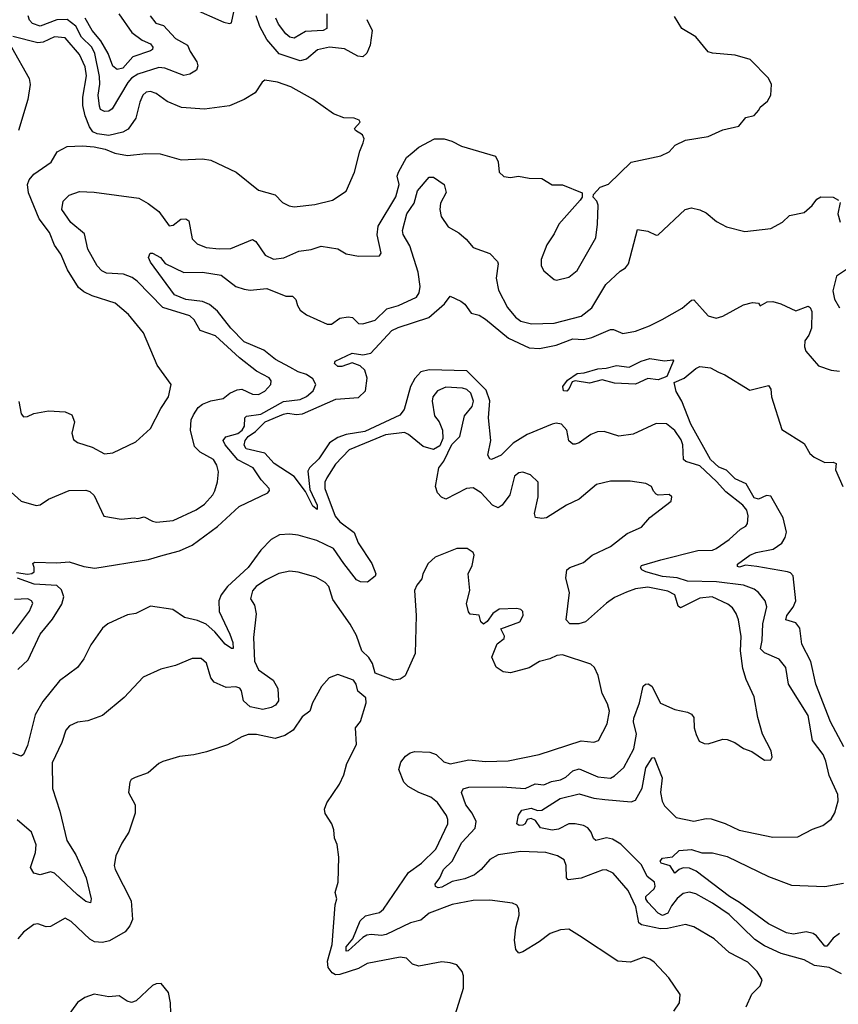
# Model space of a CAD drawing. Extents: x 1493970 to 1595317, y 729910 to 844791.
# Tile 57 of 256: x 1546267 to 1550200, y 762258 to 766987. Entities that reach past the tile are written whole.
import ezdxf

# ---------------------------------------------------------------- set-up
doc = ezdxf.new("R2010")
doc.units = 0

msp = doc.modelspace()

# ---------------------------------------------------------------- linework, layer by layer
at = {"layer": '0CON10XD'}
for points in [[(1547275, 766968.8), (1547285, 766972.5), (1547296.4, 767025), (1547292.3, 767075), (1547278, 767138), (1547280.8, 767205), (1547268.4, 767235), (1547239.5, 767269.5), (1547215, 767283.3), (1547195, 767284.1), (1547066.3, 767256.3), (1546995, 767257.5), (1546966.7, 767245), (1546962.5, 767235), (1546969.2, 767215), (1547039.8, 767149.8), (1547067.1, 767075), (1547095, 767042.9), (1547247.5, 766975), (1547275, 766968.8)], [(1546227, 764717), (1546274.7, 764674.7), (1546346.3, 764653.7), (1546365, 764657.1), (1546405.8, 764684.2), (1546505, 764725.6), (1546585, 764727.3), (1546605, 764720), (1546625, 764701.4), (1546671.7, 764601.7), (1546755, 764588.6), (1546816.7, 764595), (1546835, 764591.9), (1546865, 764599.4), (1546905, 764577.5), (1546923.7, 764573.7), (1547005, 764581.8), (1547115, 764632.1), (1547155, 764660), (1547195, 764704.4), (1547205.3, 764724.7), (1547217.8, 764767.8), (1547221.8, 764815), (1547215, 764848), (1547198.2, 764875), (1547135, 764910), (1547107, 764937), (1547088.5, 765015), (1547091.7, 765065), (1547101.5, 765088.5), (1547123.9, 765125), (1547145, 765140), (1547185, 765156.4), (1547245, 765167.1), (1547277.3, 765192.7), (1547311.2, 765208.8), (1547335, 765212.5), (1547385, 765188.9), (1547415, 765186.5), (1547445, 765203.5), (1547473.1, 765235), (1547475, 765252.5), (1547465, 765267.5), (1547405, 765298.9), (1547322.5, 765362.5), (1547208.5, 765468.5), (1547134, 765494), (1547105.4, 765545), (1547084, 765564), (1546954.7, 765604.7), (1546831.3, 765731.3), (1546808.2, 765748.2), (1546765.2, 765765.2), (1546685, 765769.6), (1546661.1, 765781.1), (1546639.4, 765805), (1546594.3, 765885), (1546578, 765958), (1546512.4, 766012.4), (1546469.4, 766075), (1546475.8, 766115), (1546505, 766144.2), (1546555, 766161.5), (1546625, 766158.5), (1546839.2, 766129.2), (1546884.2, 766104.2), (1546935.3, 766065.3), (1546985, 765997.1), (1547005, 766000.9), (1547040.9, 766029.1), (1547065, 766031.1), (1547080.4, 766020.4), (1547096.2, 765935), (1547120.3, 765910.3), (1547163, 765893), (1547225, 765886), (1547281.5, 765888.5), (1547385, 765931.1), (1547402.4, 765922.4), (1547445.9, 765855.9), (1547486.4, 765836.4), (1547536.9, 765843.1), (1547608.8, 765875), (1547667.1, 765882.9), (1547715, 765898.5), (1547795, 765886.9), (1547835, 765862.5), (1547895, 765850.8), (1547996.4, 765853.6), (1548003.3, 765865), (1547984.2, 765954.2), (1547988.9, 765995), (1548073.8, 766136.2), (1548089.8, 766195), (1548081.3, 766235), (1548086.2, 766255), (1548125.4, 766325), (1548152.4, 766347.6), (1548185, 766375.5), (1548260, 766415), (1548306.7, 766415), (1548343.7, 766403.7), (1548389.7, 766379.7), (1548552.3, 766332.3), (1548566.2, 766305), (1548570, 766255), (1548593.6, 766233.6), (1548625, 766228.8), (1548663.9, 766236.1), (1548715, 766226), (1548775, 766224.2), (1548825, 766193.8), (1548875, 766193.3), (1548970, 766155), (1548970, 766135), (1548959.3, 766120.7), (1548857.1, 766005), (1548835, 765958.8), (1548799.2, 765905), (1548772, 765835), (1548772.5, 765805), (1548785, 765780), (1548835, 765739.2), (1548846.1, 765736.1), (1548905, 765750), (1548945, 765782.9), (1549035, 765940), (1549043.3, 766005), (1549046.2, 766096.2), (1549040, 766115), (1549022.5, 766135), (1549023, 766147), (1549055, 766183.3), (1549095, 766197.5), (1549205, 766302.5), (1549347, 766333), (1549386.9, 766353.1), (1549416.7, 766385), (1549465, 766408.1), (1549575, 766426.2), (1549645, 766458), (1549722.5, 766475), (1549755, 766516.7), (1549795, 766527.5), (1549818.3, 766551.7), (1549825, 766567.5), (1549858.8, 766595), (1549876, 766625), (1549878.8, 766675), (1549865, 766706.2), (1549776.4, 766796.4), (1549705, 766816), (1549595, 766826.2), (1549575, 766833.3), (1549515, 766904), (1549448.8, 766945), (1549413, 767003)], [(1546893.6, 767005), (1546920.5, 766970.5), (1546958.6, 766958.6), (1547015, 766897.5), (1547073.5, 766865), (1547085.4, 766835), (1547117.7, 766785), (1547122.3, 766765), (1547116.2, 766745), (1547084.2, 766725), (1547055, 766719.1), (1546965, 766754.8), (1546935, 766757), (1546835, 766724.8), (1546805, 766706.4), (1546786.3, 766685), (1546711.7, 766558.3), (1546695, 766547.3), (1546675, 766546.5), (1546656, 766556), (1546651, 766571), (1546643.9, 766625), (1546652.1, 766677.9), (1546650.3, 766715), (1546627.7, 766825), (1546613.8, 766855), (1546563.8, 766903.8), (1546536.7, 766956.7), (1546495, 766988), (1546445, 766985.7), (1546365, 766956.7), (1546328.4, 766968.4), (1546314.2, 766984.2), (1546307.4, 767005)], [(1546743.8, 767015), (1546805.2, 766925.2), (1546855, 766889.2), (1546895, 766871.1), (1546906.2, 766855), (1546905.4, 766844.6), (1546895, 766837.3), (1546811.4, 766808.6), (1546762.2, 766755), (1546735, 766748.2), (1546715, 766764.6), (1546692.1, 766825), (1546657.4, 766885), (1546615.2, 766935), (1546581.6, 766995)], [(1547935, 766988.8), (1547960, 766935), (1547951.2, 766865), (1547935, 766825.8), (1547915, 766808.1), (1547891.1, 766811.1), (1547827.1, 766847.1), (1547755, 766854.7), (1547697.7, 766842.3), (1547645, 766797.6), (1547615, 766789.6), (1547513.1, 766823.1), (1547455, 766891.8), (1547420.5, 766955), (1547403.5, 767005)], [(1547742.5, 767015), (1547742, 766945), (1547725, 766934.7), (1547640.2, 766929.8), (1547585, 766898.6), (1547565, 766903.3), (1547545, 766919.5), (1547510.7, 766965), (1547497.3, 766995)], [(1546263, 765153), (1546274.2, 765094.2), (1546285, 765080), (1546305, 765081.2), (1546335, 765095.8), (1546405, 765108), (1546485, 765103.3), (1546518.3, 765088.3), (1546531.2, 765055), (1546518.3, 765001.7), (1546525, 764970), (1546545.7, 764955.7), (1546615, 764934.3), (1546675, 764901.2), (1546715, 764905.8), (1546825, 764958.8), (1546895.8, 765024.2), (1546945, 765118.8), (1546982.9, 765175), (1546995.7, 765235), (1546928, 765328), (1546862.3, 765482.3), (1546790.6, 765570.6), (1546726, 765626), (1546615, 765660), (1546575, 765680), (1546550.5, 765700.5), (1546497, 765785), (1546465, 765860.5), (1546433.8, 765903.8), (1546410.8, 765965), (1546360.6, 766030.6), (1546309, 766155), (1546304.2, 766195), (1546312.9, 766217.1), (1546335.3, 766244.7), (1546417.9, 766302.1), (1546446.9, 766353.1), (1546495, 766378.4), (1546568.8, 766381.2), (1546625, 766376.9), (1546677.5, 766365), (1546725, 766346), (1546784.4, 766334.4), (1546873.6, 766343.6), (1546942.1, 766342.1), (1547043.2, 766313.2), (1547145, 766318.6), (1547185, 766312.5), (1547306.7, 766255), (1547415, 766168), (1547495, 766146), (1547529.5, 766109.5), (1547562.3, 766092.3), (1547585, 766088.8), (1547685, 766099.2), (1547770.3, 766119.7), (1547835.8, 766164.2), (1547876.2, 766255), (1547900.8, 766355), (1547918, 766395), (1547922, 766415), (1547914.4, 766434.4), (1547880, 766455), (1547876.2, 766465), (1547902.5, 766495), (1547897.5, 766505), (1547873.6, 766513.6), (1547825, 766516.2), (1547774.2, 766534.2), (1547675.8, 766605.8), (1547570, 766665), (1547505, 766687.1), (1547445, 766696.2), (1547432.7, 766687.3), (1547398, 766635), (1547346.3, 766603.7), (1547275, 766573.1), (1547155, 766556.9), (1547045, 766565.8), (1546975, 766594.2), (1546923.3, 766633.3), (1546895, 766641.5), (1546875, 766638.9), (1546859.4, 766625), (1546845, 766591.2), (1546825.6, 766514.4), (1546788.7, 766461.3), (1546762.4, 766447.6), (1546695, 766431), (1546639.2, 766439.2), (1546619.2, 766449.2), (1546603, 766473), (1546581, 766525), (1546570.4, 766575), (1546570.2, 766615), (1546587.4, 766717.4), (1546581.3, 766761.3), (1546555, 766819.2), (1546485, 766900.5), (1546435, 766904.8), (1546380.1, 766879.9), (1546355, 766875.5), (1546235, 766906)], [(1546227.9, 766855), (1546313.1, 766705), (1546317.5, 766675), (1546305.7, 766604.3), (1546260.8, 766455)], [(1546251.2, 764331.2), (1546305, 764324), (1546325, 764326.7), (1546336.7, 764335), (1546337.5, 764355), (1546330, 764375), (1546338.3, 764381.7), (1546445, 764378), (1546505, 764383.3), (1546575, 764360.5), (1546627.6, 764352.4), (1546885.9, 764394.1), (1546956, 764415), (1547035, 764436.5), (1547095, 764462.3), (1547217.4, 764552.6), (1547321.9, 764648.1), (1547458.8, 764715), (1547468, 764725), (1547465.8, 764735), (1547427.1, 764777.1), (1547388.5, 764835), (1547315, 764872.5), (1547254.6, 764945), (1547244.5, 764965), (1547257.3, 764982.7), (1547315, 764999.2), (1547335.7, 765015), (1547347.3, 765035), (1547348.4, 765075), (1547356.6, 765083.4), (1547425, 765092.4), (1547535, 765153.1), (1547615, 765162.6), (1547645, 765176.8), (1547677.7, 765205), (1547690.4, 765235), (1547675, 765261.5), (1547645, 765283.3), (1547605, 765295.2), (1547565, 765317.3), (1547496.8, 765355), (1547439.8, 765399.8), (1547345, 765440.5), (1547281.5, 765505), (1547217.6, 765587.6), (1547179.8, 765619.8), (1547145, 765632.7), (1547065, 765643.7), (1547010.5, 765665), (1546895, 765822), (1546886.2, 765845), (1546894, 765866), (1546905, 765866.2), (1546944, 765845), (1546966.7, 765816.7), (1547055, 765773.3), (1547145, 765773.6), (1547235, 765760), (1547305, 765705.8), (1547345, 765692.2), (1547375, 765688.5), (1547455, 765696.2), (1547545, 765659.1), (1547578.3, 765658.3), (1547593, 765643), (1547601.5, 765615), (1547615, 765592.2), (1547645, 765569.5), (1547745, 765524.4), (1547765, 765524.3), (1547805.9, 765554.1), (1547845, 765560.5), (1547865.9, 765555.9), (1547895, 765527.5), (1547915, 765525.5), (1547975, 765544), (1548031.2, 765598.8), (1548086.5, 765613.5), (1548173.5, 765655), (1548186, 765675), (1548191.1, 765705), (1548181, 765775), (1548140.7, 765900.7), (1548109.6, 765955), (1548105.4, 765975), (1548126.4, 766055), (1548161.8, 766105), (1548178.8, 766165), (1548235, 766230.8), (1548255, 766231.2), (1548306.2, 766195), (1548316.7, 766156.7), (1548288.5, 766105), (1548286.2, 766075), (1548292.2, 766042.2), (1548325, 765992.5), (1548377, 765963), (1548412.7, 765932.7), (1548445, 765892.5), (1548525, 765863.8), (1548562, 765825), (1548565.6, 765815), (1548556.8, 765745), (1548567.7, 765687.7), (1548610, 765605), (1548648.2, 765558.2), (1548675, 765538.2), (1548726.4, 765526.4), (1548835, 765529.3), (1548965, 765563.1), (1549015, 765602.7), (1549083.5, 765715), (1549151.2, 765778.8), (1549176.9, 765795), (1549192.5, 765815), (1549235, 765980), (1549285, 765970.8), (1549325, 765952), (1549335, 765954), (1549464.5, 766075.5), (1549493.9, 766083.9), (1549533.8, 766073.8), (1549565, 766058.8), (1549615, 766017.5), (1549662.1, 765992.1), (1549750.5, 765969.5), (1549875, 765984.3), (1549931.2, 766015), (1549965, 766046), (1550035, 766061.2), (1550073.8, 766095), (1550096.7, 766125), (1550115, 766136), (1550175, 766133.8), (1550200.7, 766120.7)], [(1550208.8, 766108.8), (1550198.1, 766055), (1550207.9, 766015)], [(1550297.1, 765825), (1550190.6, 765755), (1550173.5, 765685), (1550180.6, 765645), (1550205, 765603.8)], [(1550215, 762404.7), (1550155, 762434.7), (1550085, 762444.7), (1550035, 762470.4), (1549925, 762502.1), (1549845, 762538), (1549799, 762569), (1549675, 762688.6), (1549595, 762743.1), (1549515, 762788), (1549485, 762796.2), (1549455, 762790), (1549425, 762766), (1549399, 762731), (1549381.2, 762695), (1549355, 762684.3), (1549335, 762694.6), (1549285, 762747.8), (1549274.5, 762765), (1549275.2, 762775), (1549315, 762812.2), (1549319.7, 762825), (1549316.7, 762845), (1549281.9, 762871.8), (1549255, 762928.3), (1549155, 763026.1), (1549115, 763051.2), (1549086.5, 763056.5), (1549034.7, 763044.7), (1549023.5, 763053.5), (1549011.8, 763085), (1548996.6, 763105), (1548976, 763116), (1548935.7, 763124.3), (1548905, 763124.2), (1548855, 763098.5), (1548825, 763093.6), (1548768.8, 763105), (1548745, 763140), (1548725, 763150.4), (1548705.6, 763145), (1548696.2, 763125), (1548685, 763117.5), (1548666.7, 763116.7), (1548656.2, 763125), (1548663.3, 763166.7), (1548680.2, 763189.8), (1548725, 763199.4), (1548755, 763188.5), (1548775, 763190.4), (1548863.8, 763246.2), (1548955, 763268.4), (1549025, 763247), (1549078.1, 763241.9), (1549205, 763230.3), (1549225, 763237.5), (1549256.9, 763295), (1549275.8, 763394.2), (1549305, 763441.5), (1549315, 763443.3), (1549353, 763345), (1549345.2, 763275.3), (1549353.6, 763233.6), (1549365, 763211.4), (1549421.2, 763155), (1549505, 763136.5), (1549565, 763149.4), (1549588.3, 763148.3), (1549656.6, 763126.6), (1549723.7, 763093.7), (1549885, 763060), (1550005, 763062.5), (1550075, 763098.8), (1550125, 763116.2), (1550165, 763146.2), (1550183.2, 763176.8), (1550198.9, 763235), (1550197.5, 763265), (1550155, 763356.2), (1550140.4, 763425), (1550126.8, 763456.8), (1550075, 763524), (1550054.1, 763644.1), (1549960.8, 763795), (1549947.3, 763875), (1549915.3, 763915.3), (1549845, 763946.1), (1549826.7, 763965), (1549834.4, 764005.6), (1549837.1, 764085), (1549856.8, 764166.8), (1549848.5, 764195), (1549816.4, 764235), (1549795, 764251.3), (1549745, 764270.6), (1549615, 764286.5), (1549475, 764290), (1549426.4, 764306.4), (1549355, 764312.8), (1549275, 764335.4), (1549255.7, 764345), (1549249.2, 764355), (1549254, 764365), (1549346.8, 764393.2), (1549525, 764437.5), (1549595, 764439.2), (1549613.6, 764446.4), (1549675, 764489.5), (1549729.5, 764540.5), (1549756, 764555), (1549763, 764567), (1549766.6, 764603.4), (1549760.7, 764630.7), (1549740.6, 764655), (1549658.7, 764718.7), (1549615, 764768.4), (1549535, 764843.4), (1549467.5, 764865), (1549455.4, 764875), (1549452.6, 764945), (1549445, 764968.9), (1549415, 765014.5), (1549375, 765045.5), (1549325, 765047.1), (1549215, 764996.9), (1549145, 764986.9), (1549075, 765008.6), (1549042.4, 765007.6), (1549011.2, 764995), (1548955, 764954), (1548935, 764948.8), (1548925, 764948.8), (1548905, 764963.8), (1548895, 765016), (1548870, 765045), (1548845, 765049.2), (1548825, 765043.9), (1548704.4, 764995), (1548637.7, 764952.3), (1548580.5, 764895), (1548533.9, 764873.9), (1548525, 764878.1), (1548516, 764896), (1548530.7, 764965), (1548519.6, 765075), (1548525, 765156.2), (1548507.3, 765207.3), (1548415, 765300), (1548234.4, 765305.6), (1548194.8, 765295.2), (1548165, 765262.9), (1548145.2, 765225), (1548114.8, 765115), (1548092.7, 765087.3), (1547925, 765009.2), (1547835, 764993.9), (1547795, 764980), (1547755.8, 764954.2), (1547705, 764877.3), (1547659.6, 764835), (1547650.9, 764819.1), (1547660.6, 764730.6), (1547696.4, 764655), (1547695.9, 764634.1), (1547675, 764650), (1547640.4, 764720.4), (1547585, 764793.6), (1547489.3, 764855), (1547445, 764904.4), (1547355, 764926.3), (1547345, 764943.3), (1547350.1, 764965), (1547364.9, 764985), (1547400.2, 765009.8), (1547446.1, 765055), (1547535, 765092.5), (1547555, 765097.2), (1547595, 765090.4), (1547626.2, 765093.8), (1547786, 765165), (1547895, 765172.1), (1547928.8, 765205), (1547937.2, 765265), (1547925, 765303.1), (1547903.3, 765325), (1547865, 765338.7), (1547815, 765321.2), (1547795, 765321.1), (1547779.2, 765335), (1547782.9, 765347.1), (1547865, 765384.6), (1547915, 765376.9), (1547954.3, 765385), (1548055, 765493.4), (1548085, 765509.2), (1548233.3, 765556.7), (1548307.6, 765622.4), (1548335, 765658.8), (1548385.6, 765635.6), (1548405, 765620), (1548436.7, 765576.7), (1548475, 765567.3), (1548505, 765549.2), (1548615, 765457), (1548715, 765411.6), (1548765, 765407.5), (1548845, 765423.8), (1548925, 765454.2), (1548975, 765451.2), (1549015, 765461.1), (1549105, 765498.9), (1549119.1, 765499.1), (1549165, 765480), (1549225, 765490.9), (1549293.5, 765516.5), (1549352.9, 765547.1), (1549449.3, 765600.7), (1549495, 765640), (1549505, 765642), (1549575, 765564.2), (1549612.7, 765552.7), (1549645, 765562.4), (1549745, 765616.7), (1549787.9, 765627.9), (1549815.9, 765625.9), (1549825, 765612.5), (1549857.7, 765632.3), (1549885, 765634.2), (1549923, 765623), (1549995, 765588.2), (1550055, 765611.8), (1550065.2, 765605.2), (1550073, 765585), (1550070.3, 765505), (1550057.9, 765472.1), (1550039.1, 765445), (1550036.7, 765415), (1550044.3, 765395), (1550104.5, 765324.5), (1550165, 765304.3), (1550205, 765298.1)], [(1548895, 765203.3), (1548878.8, 765205), (1548876, 765225), (1548898.8, 765255), (1548945, 765288.2), (1548979.6, 765290.4), (1549045, 765310), (1549085, 765312.5), (1549134, 765326), (1549195, 765318.5), (1549252.4, 765347.6), (1549295, 765359.1), (1549365, 765348.8), (1549404, 765354), (1549408.7, 765348.7), (1549376.1, 765273.9), (1549335, 765256.8), (1549285, 765263.8), (1549225, 765235.8), (1549125, 765240.5), (1549065, 765256.5), (1549005, 765240.9), (1548935, 765252.9), (1548921.9, 765248.1), (1548907.1, 765215), (1548895, 765203.3)], [(1550226.3, 763495), (1550162.2, 763615), (1550092.2, 763795), (1550067.6, 763905), (1550025, 763987.5), (1550014.3, 764065), (1549995, 764090.5), (1549947.8, 764105), (1549952.4, 764125), (1549983.3, 764165), (1549995.3, 764195), (1549982.5, 764315), (1549969.8, 764329.8), (1549955.4, 764335.4), (1549809.1, 764360.9), (1549753.6, 764366.4), (1549725, 764357.1), (1549715, 764360), (1549715, 764371.2), (1549775, 764415.3), (1549805, 764428.2), (1549886.2, 764443.8), (1549927.7, 764472.3), (1549945, 764499.2), (1549950.8, 764525), (1549934.8, 764595), (1549875, 764698.4), (1549855, 764700.8), (1549816.6, 764683.4), (1549795, 764689.9), (1549757.7, 764757.7), (1549705, 764781.7), (1549663, 764823), (1549625, 764837.4), (1549585.1, 764875), (1549491.5, 765045), (1549448.8, 765155), (1549421.1, 765201.1), (1549411.2, 765245), (1549460, 765265), (1549515, 765312.3), (1549535, 765321.5), (1549585.5, 765315.5), (1549623.9, 765293.9), (1549655, 765281.4), (1549775, 765208.1), (1549865, 765230), (1549875, 765212.5), (1549878.9, 765175), (1549928.3, 765018.3), (1550035, 764950.6), (1550063.3, 764903.3), (1550084, 764885), (1550135, 764860.8), (1550175, 764861.9), (1550189.2, 764855), (1550186, 764825), (1550222.2, 764745)], [(1549756.8, 762245), (1549783.8, 762306.2), (1549823.8, 762346.2), (1549834.4, 762375), (1549810, 762415), (1549765, 762460), (1549676, 762506), (1549602.6, 762572.6), (1549505, 762630), (1549465, 762640.9), (1549378.6, 762621.4), (1549345, 762619.5), (1549255, 762640), (1549241.2, 762648.8), (1549227.3, 762725), (1549189.5, 762805), (1549117.6, 762887.6), (1549085, 762903.1), (1549065, 762902.2), (1548965, 762863.1), (1548902.5, 762855), (1548894.4, 762864.4), (1548892.2, 762925), (1548882, 762952), (1548851.1, 762971.1), (1548795, 762986.6), (1548675, 762991.1), (1548565, 762976.1), (1548525, 762952.7), (1548483.8, 762905), (1548451.3, 762878.7), (1548405, 762859.6), (1548345, 762847.9), (1548295, 762820), (1548277.7, 762817.8), (1548265, 762823.2), (1548263.3, 762835), (1548285.2, 762864.9), (1548302.7, 762905), (1548345.2, 762944.8), (1548391.6, 763035), (1548456, 763104), (1548460, 763135), (1548440.2, 763175), (1548411, 763215), (1548389.1, 763275), (1548398.1, 763291.9), (1548425, 763300.8), (1548585, 763302.9), (1548695.7, 763294.3), (1548744.2, 763315.8), (1548785, 763311.2), (1548821.8, 763328.2), (1548865, 763335.8), (1548891.3, 763348.7), (1548925, 763378.4), (1548955, 763389.3), (1549045, 763350.4), (1549105, 763344.6), (1549125, 763354.4), (1549170, 763395), (1549217.9, 763485), (1549229.6, 763555), (1549216.1, 763615), (1549217.7, 763632.3), (1549245, 763706), (1549261.9, 763785), (1549274, 763796), (1549286.7, 763796.7), (1549304.4, 763785), (1549345, 763703.3), (1549414.2, 763674.2), (1549475, 763661.2), (1549495, 763651.2), (1549505.7, 763635), (1549507.5, 763585), (1549516.2, 763553.8), (1549531.7, 763521.7), (1549555, 763510), (1549575, 763508), (1549645, 763531.2), (1549665, 763530), (1549702.5, 763515), (1549745, 763486.7), (1549785, 763472.5), (1549845, 763430), (1549875, 763432.5), (1549882.5, 763445), (1549876.7, 763475), (1549836, 763555), (1549813.1, 763635), (1549795.6, 763735), (1549757.4, 763817.4), (1549740.4, 763870.4), (1549730.3, 763955), (1549733.4, 764025), (1549719.6, 764105), (1549708.8, 764135), (1549691.2, 764161.2), (1549669, 764179), (1549593.3, 764215), (1549535, 764209.2), (1549442.2, 764162.2), (1549430.3, 764170.3), (1549414.8, 764224.8), (1549381.5, 764241.5), (1549285, 764261.7), (1549225, 764252.9), (1549182.8, 764237.2), (1549125, 764210.9), (1549086.9, 764185), (1548985, 764094.1), (1548952.5, 764085), (1548910, 764085), (1548893.1, 764105), (1548909.1, 764235), (1548890.9, 764305), (1548895, 764343.8), (1548910, 764355), (1548975, 764379.5), (1549017.1, 764415), (1549105, 764456.2), (1549185, 764518.5), (1549255, 764548.8), (1549294.1, 764595.9), (1549397.5, 764675), (1549400, 764695), (1549386.4, 764706.4), (1549335, 764702.5), (1549325, 764707.5), (1549311.7, 764721.7), (1549302.5, 764745), (1549275, 764760), (1549200.3, 764770.3), (1549105, 764770.4), (1549038.5, 764755), (1548955, 764684.5), (1548894.1, 764655.9), (1548798, 764595), (1548775, 764590.8), (1548745.5, 764595.5), (1548740.8, 764615), (1548757.9, 764695), (1548757.1, 764765), (1548720.7, 764800.7), (1548685, 764813.1), (1548665, 764810), (1548644.4, 764795), (1548622.1, 764705), (1548585, 764654.4), (1548565, 764642.2), (1548538.6, 764655), (1548484.2, 764714.2), (1548445, 764739.2), (1548414.1, 764735.9), (1548315, 764684), (1548294.3, 764694.3), (1548274.3, 764714.3), (1548264.2, 764744.2), (1548280.6, 764835), (1548305, 764866.2), (1548343.3, 764946.7), (1548380.8, 764985), (1548404.4, 765085), (1548441.2, 765128.8), (1548448, 765155), (1548435, 765192.7), (1548415, 765210), (1548395, 765217.8), (1548315, 765222.7), (1548274.3, 765205), (1548252.2, 765175), (1548248.6, 765155), (1548260, 765085), (1548282, 765055), (1548298, 765015), (1548300, 764975), (1548285, 764940), (1548255, 764923.3), (1548205, 764936.2), (1548135.6, 764995), (1548115, 765004), (1548025, 764993.1), (1547849.6, 764920.4), (1547785, 764852.1), (1547743.2, 764786.8), (1547733.4, 764765), (1547733.2, 764735), (1547782.7, 764602.7), (1547805, 764574.6), (1547874.5, 764524.5), (1547893.7, 764473.7), (1547959.2, 764375), (1547978, 764325), (1547975, 764313.8), (1547937.5, 764285), (1547905, 764286.6), (1547885, 764296.5), (1547825, 764374.5), (1547775, 764447.1), (1547694.8, 764484.8), (1547605, 764511.3), (1547565, 764516.2), (1547515, 764512.3), (1547475, 764489.6), (1547425, 764439.1), (1547365, 764355.2), (1547266.2, 764265), (1547235.8, 764225), (1547223.2, 764195), (1547224.7, 764145), (1547277.2, 764035), (1547291.5, 763995), (1547293, 763967), (1547285, 763966), (1547255, 763987.7), (1547205, 764046), (1547163.1, 764083.1), (1547121.2, 764101.2), (1547058.2, 764115), (1547003.3, 764153.3), (1546895, 764170.3), (1546825, 764134.6), (1546785, 764128.8), (1546735, 764106.4)], [(1549410, 762225), (1549437.5, 762265), (1549440, 762305), (1549386.2, 762385), (1549315, 762460), (1549295, 762473.8), (1549265, 762483.8), (1549200.7, 762459.3), (1549140, 762465), (1548955.9, 762585.9), (1548905, 762618), (1548865, 762615.8), (1548815, 762598.1), (1548762, 762558), (1548685, 762510), (1548665, 762503.8), (1548650.6, 762520.6), (1548644.4, 762565), (1548650.9, 762625), (1548666.4, 762685), (1548665.5, 762715.5), (1548655, 762733.3), (1548635, 762743.8), (1548525, 762758.1), (1548445, 762756.9), (1548345, 762736.9), (1548235, 762694.6), (1548195, 762661.5), (1548145, 762648.3), (1548027.7, 762592.3), (1548005, 762587.4), (1547955, 762592.7), (1547935, 762588.9), (1547915, 762577.8), (1547845.5, 762515), (1547835, 762512.6), (1547835, 762533.3), (1547867.2, 762572.8), (1547902.1, 762657.9), (1547928, 762682), (1547959.8, 762690.2), (1547995, 762698.4), (1548014.6, 762715), (1548135, 762891.2), (1548196.7, 762935), (1548266.9, 763003.1), (1548323.6, 763125), (1548324.5, 763145), (1548317.1, 763165), (1548275, 763227.5), (1548243, 763253), (1548185, 763275.5), (1548133.8, 763303.8), (1548111.8, 763325), (1548088.4, 763385), (1548098.8, 763421.2), (1548120.4, 763449.6), (1548143.8, 763466.2), (1548165, 763472.5), (1548238, 763468), (1548267.3, 763457.3), (1548305, 763421.9), (1548335, 763412.5), (1548425, 763431.1), (1548505, 763423.8), (1548613, 763427), (1548763.1, 763456.9), (1548965, 763523.8), (1549025, 763516.9), (1549047.5, 763525), (1549089.2, 763605), (1549101.1, 763665), (1549091.1, 763701.1), (1549065, 763750), (1549046.7, 763836.7), (1549028, 763875), (1549011.3, 763891.3), (1548875, 763936.1), (1548847.3, 763932.7), (1548813.4, 763916.6), (1548765, 763904.7), (1548715, 763874.4), (1548625, 763850), (1548590, 763855), (1548556.7, 763876.7), (1548536, 763925), (1548561.2, 763988.8), (1548593.8, 764015), (1548595.8, 764025.8), (1548578.3, 764061.7), (1548670, 764095), (1548686.2, 764125), (1548683.9, 764143.9), (1548673.9, 764153.9), (1548655, 764158), (1548570, 764155), (1548540, 764135), (1548513.6, 764096.4), (1548495, 764083.3), (1548482.5, 764095), (1548475, 764127.5), (1548431.7, 764131.7), (1548423, 764143), (1548413.6, 764183.6), (1548430, 764245), (1548422, 764325), (1548440.8, 764365), (1548450, 764415), (1548445, 764427.5), (1548416.4, 764446.4), (1548366.4, 764446.4), (1548262.5, 764405), (1548228.8, 764375), (1548203.8, 764325), (1548199.5, 764300.5), (1548175, 764271.2), (1548163.5, 764245), (1548171.5, 764125), (1548167.8, 763942.2), (1548119.2, 763835), (1548095, 763819.2), (1548065, 763814.8), (1547975, 763847.8), (1547962.4, 763895), (1547944.1, 763924.1), (1547911.6, 763955), (1547885, 764028.6), (1547855, 764084), (1547771.7, 764201.7), (1547752.5, 764265), (1547735, 764284.4), (1547689.2, 764309.2), (1547605, 764333.8), (1547565, 764338.8), (1547512.6, 764327.4), (1547447.5, 764295), (1547402.9, 764265), (1547385, 764243.3), (1547376.2, 764205), (1547395.8, 764175), (1547403, 764133), (1547389.8, 764020.2), (1547395.7, 763905.7), (1547415, 763864.5), (1547484.7, 763814.7), (1547507.1, 763775), (1547510, 763715), (1547495.8, 763695), (1547475, 763683.5), (1547435, 763674.2), (1547375, 763686.7), (1547343.1, 763715), (1547333.1, 763763.1), (1547325, 763776.7), (1547305, 763782.2), (1547259.7, 763779.7), (1547201.2, 763805), (1547185.5, 763825.5), (1547165, 763896.2), (1547138.3, 763918.3), (1547095, 763918.6), (1547015, 763884.3), (1546945, 763868), (1546861.2, 763828.8), (1546768.7, 763731.3), (1546665, 763644.2), (1546595, 763619.2), (1546545, 763613.3), (1546506.7, 763595), (1546488.8, 763575), (1546470, 763515), (1546422.8, 763417.2), (1546424.6, 763294.6), (1546460, 763185), (1546494.3, 763044.3), (1546537.5, 762975), (1546586.9, 762865), (1546611.4, 762765), (1546606.7, 762745), (1546585, 762751.9), (1546545, 762783.6), (1546435, 762887.5), (1546415, 762893.1), (1546365, 762878.9), (1546335, 762887.7), (1546319.7, 762915), (1546342.5, 762987.5), (1546346.2, 763023.8), (1546323.2, 763085), (1546255, 763143.3)], [(1546257.9, 763865), (1546307.5, 763912.5), (1546365.4, 764035), (1546425, 764107.5), (1546469.7, 764180.3), (1546479.4, 764215), (1546468.2, 764248.2), (1546445, 764269.6), (1546336.2, 764275), (1546256.2, 764305)], [(1546233.5, 764036.5), (1546315, 764145.6), (1546329.6, 764185), (1546324.4, 764195), (1546306.2, 764205), (1546242, 764202)], [(1546735, 764106.4), (1546690, 764085), (1546665.8, 764064.2), (1546609.2, 763985), (1546575, 763917.5), (1546545.6, 763875), (1546458.9, 763811.1), (1546378.3, 763711.7), (1546341.5, 763648.5), (1546305, 763501.2), (1546285, 763456.7), (1546275, 763450), (1546235, 763463.8)], [(1548353.2, 762186.8), (1548398.8, 762335), (1548400, 762395), (1548393.3, 762415), (1548367.3, 762447.3), (1548335, 762457.5), (1548295, 762460.8), (1548185, 762441.2), (1548155, 762450), (1548125, 762478.6), (1548095, 762484.3), (1547935.8, 762454.2), (1547895, 762429.2), (1547805, 762400), (1547785, 762399.2), (1547768.5, 762408.5), (1547748.6, 762435), (1547745.5, 762465), (1547768.7, 762545), (1547782.5, 762735), (1547791.2, 762765), (1547782.5, 762795), (1547796.4, 762843.6), (1547800, 762965), (1547792.5, 763025), (1547780, 763055), (1547776.7, 763095), (1547766.7, 763125), (1547733.9, 763173.9), (1547731.2, 763195), (1547742.5, 763225), (1547803.3, 763315), (1547825, 763360), (1547838, 763415), (1547886, 763505), (1547881.2, 763585), (1547903.9, 763616.1), (1547932, 763705), (1547929.7, 763729.7), (1547891.9, 763761.9), (1547883.1, 763795), (1547870, 763815), (1547795, 763842), (1547754.4, 763825.6), (1547716.6, 763783.4), (1547674.4, 763705), (1547661.2, 763665), (1547625, 763638), (1547580.8, 763575), (1547541.7, 763548.3), (1547495, 763534.4), (1547405, 763553.3), (1547365, 763553.1), (1547335, 763543.1), (1547265, 763503.6), (1547165, 763469.6), (1547104.5, 763455.5), (1547035, 763448.1), (1546955, 763424.2), (1546935, 763413.8), (1546885, 763368.8), (1546822.3, 763347.7), (1546803, 763337), (1546796.2, 763325), (1546790, 763275), (1546821.2, 763215), (1546822, 763175), (1546791.4, 763085), (1546757.9, 763032.1), (1546729.1, 762970.9), (1546720.9, 762925), (1546725.5, 762905), (1546802, 762755), (1546808.7, 762665), (1546796.7, 762635), (1546773.5, 762605), (1546697.9, 762562.1), (1546664.7, 762554.7), (1546627.1, 762557.1), (1546605, 762570), (1546515, 762655.5), (1546485, 762670.6), (1546415, 762631.4), (1546395, 762630), (1546355, 762644.4), (1546335, 762640.9), (1546285, 762604.6), (1546257.9, 762572.1)], [(1550205, 762598.3), (1550174.6, 762575), (1550145, 762536.7), (1550135, 762536.5), (1550095, 762586.8), (1550078.2, 762598.2), (1550045, 762605.3), (1549985, 762593.9), (1549950.6, 762600.6), (1549865, 762644.1), (1549725, 762746.2), (1549677.3, 762775), (1549517.6, 762897.6), (1549485, 762911.6), (1549455, 762912.9), (1549434.7, 762905.3), (1549415, 762887.1), (1549392, 762922), (1549348, 762935), (1549343.8, 762945), (1549355, 762960), (1549403.6, 762966.4), (1549435, 762996), (1549495, 763001.9), (1549544.5, 762984.5), (1549595, 762984.5), (1549665, 762968.1), (1549865, 762871.7), (1549975, 762830.3), (1550135, 762822.8), (1550225, 762839.5)], [(1546993, 762213), (1546992.5, 762265), (1546982.5, 762315), (1546947, 762357), (1546923.6, 762356.4), (1546905, 762347.5), (1546826.2, 762275), (1546805, 762266.2), (1546783, 762273), (1546745, 762297.5), (1546695, 762292.9), (1546625, 762306.7), (1546579.6, 762290.4), (1546545, 762265.8), (1546495, 762196.7)]]:
    msp.add_lwpolyline(points, dxfattribs=at)

doc.saveas('drawing.dxf')
